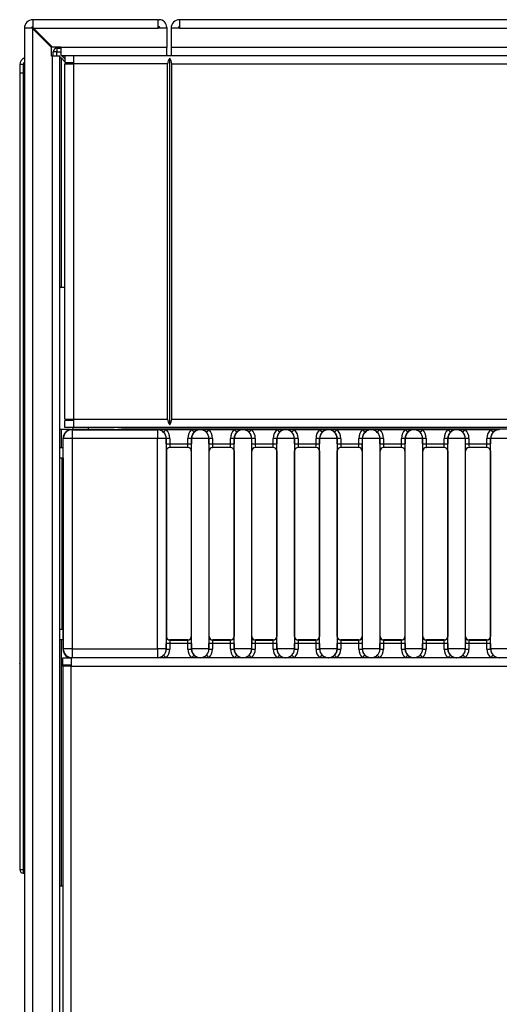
# Model space of a CAD drawing. Header units: millimetres. Extents: x 0 to 200, y 0 to 287.
# Tile 6 of 67: x 36 to 43, y 140 to 154. Entities that reach past the tile are written whole.
import ezdxf

# ---------------------------------------------------------------- set-up
doc = ezdxf.new("R2010")
doc.units = ezdxf.units.MM
doc.layers.add('148.256_BW4C_CTM', color=7, linetype='Continuous')
doc.layers.add('Standard', color=7, linetype='Continuous')

# ---------------------------------------------------------------- blocks, each defined once
blk = doc.blocks.new('SE2')
at = {"layer": '148.256_BW4C_CTM', "color": 7, "linetype": 'Continuous'}
for p, q in [((38.228, 153.653), (36.468, 153.653)), ((36.468, 153.653), (36.468, 153.543)), ((38.228, 153.533), (38.228, 153.653)), ((38.228, 153.653), (38.24, 153.653)), ((38.528, 153.653), (38.528, 153.533)), ((94.168, 153.653), (38.528, 153.653)), ((36.458, 153.533), (36.348, 153.533)), ((36.348, 153.533), (36.348, 106.773)), ((36.468, 153.523), (36.458, 153.533)), ((36.468, 153.533), (36.458, 153.533)), ((36.468, 153.543), (36.478, 153.533)), ((36.468, 153.533), (36.478, 153.533)), ((36.468, 106.773), (36.468, 153.523)), ((36.728, 153.263), (36.468, 153.523)), ((36.478, 153.533), (38.228, 153.533)), ((36.478, 153.533), (36.738, 153.273)), ((38.24, 153.553), (38.228, 153.553)), ((38.348, 153.533), (38.228, 153.533)), ((38.248, 153.533), (38.248, 153.545)), ((38.348, 153.545), (38.348, 153.533)), ((38.348, 153.533), (38.348, 153.261)), ((38.408, 153.533), (38.408, 153.261)), ((38.528, 153.533), (38.408, 153.533)), ((38.528, 153.533), (94.168, 153.533)), ((36.728, 153.143), (36.728, 153.263)), ((36.738, 153.273), (36.858, 153.273)), ((36.754, 153.143), (36.754, 153.204)), ((36.803, 153.204), (36.754, 153.204)), ((36.803, 153.143), (36.803, 153.204)), ((36.803, 153.204), (36.858, 153.204)), ((36.804, 153.253), (36.858, 153.253)), ((36.858, 153.273), (36.858, 153.261)), ((38.348, 153.261), (36.858, 153.261)), ((36.858, 153.261), (36.858, 153.153)), ((36.858, 153.153), (38.348, 153.153)), ((36.868, 153.153), (36.876, 153.145)), ((36.918, 153.153), (36.918, 153.053)), ((37.036, 153.153), (37.036, 153.035)), ((38.348, 153.153), (38.348, 153.261)), ((38.348, 153.153), (38.408, 153.153)), ((38.408, 153.261), (38.408, 153.153)), ((94.288, 153.261), (38.408, 153.261)), ((38.408, 153.153), (94.288, 153.153)), ((36.283, 153.023), (36.283, 152.903)), ((36.333, 153.023), (36.333, 152.903)), ((36.74, 153.143), (36.728, 153.143)), ((36.848, 153.143), (36.74, 153.143)), ((36.74, 153.143), (36.74, 106.773)), ((36.848, 106.773), (36.848, 153.143)), ((36.848, 153.133), (36.868, 153.113)), ((36.868, 149.903), (36.868, 153.113)), ((36.918, 153.063), (36.868, 153.113)), ((36.876, 153.145), (36.918, 153.145)), ((36.876, 153.145), (36.918, 153.103)), ((36.908, 153.073), (36.918, 153.073)), ((36.918, 153.053), (37.036, 153.053)), ((36.918, 153.035), (37.036, 153.035)), ((36.918, 148.051), (36.918, 153.035)), ((36.946, 153.035), (36.928, 153.053)), ((36.968, 153.053), (36.986, 153.035)), ((38.358, 153.035), (37.036, 153.035)), ((37.036, 153.035), (37.036, 148.051)), ((38.358, 148.051), (38.358, 153.035)), ((38.388, 147.972), (38.388, 153.114)), ((38.418, 153.035), (94.298, 153.035)), ((38.418, 148.051), (38.418, 153.035)), ((36.283, 152.903), (36.283, 141.734)), ((36.333, 152.903), (36.283, 152.903)), ((36.333, 152.903), (36.333, 141.733)), ((36.333, 152.903), (36.348, 152.903)), ((36.848, 149.903), (36.868, 149.903)), ((36.868, 149.903), (36.918, 149.903)), ((36.282, 149.241), (36.283, 149.241)), ((36.282, 149.106), (36.283, 149.106)), ((36.282, 149.06), (36.283, 149.06)), ((36.282, 148.916), (36.283, 148.916)), ((36.282, 148.908), (36.283, 148.908)), ((36.282, 148.829), (36.283, 148.829)), ((36.282, 148.781), (36.283, 148.781)), ((36.282, 148.779), (36.283, 148.779)), ((36.282, 148.585), (36.283, 148.585)), ((36.282, 148.526), (36.283, 148.526)), ((36.282, 148.392), (36.283, 148.392)), ((36.282, 148.383), (36.283, 148.383)), ((36.282, 148.3), (36.283, 148.3)), ((36.282, 148.292), (36.283, 148.292)), ((36.282, 148.285), (36.283, 148.285)), ((36.282, 148.116), (36.283, 148.116)), ((36.282, 148.111), (36.283, 148.111)), ((36.918, 148.051), (37.036, 148.051)), ((37.028, 148.051), (37.028, 148.033)), ((37.036, 148.051), (37.036, 147.933)), ((37.036, 148.051), (38.358, 148.051)), ((38.418, 148.051), (64.418, 148.051)), ((36.282, 148.022), (36.283, 148.022)), ((36.282, 148.013), (36.283, 148.013)), ((36.918, 147.933), (36.918, 148.033)), ((37.036, 148.033), (36.918, 148.033)), ((37.036, 147.933), (36.918, 147.933)), ((37.028, 147.933), (37.028, 147.905)), ((64.418, 147.933), (37.036, 147.933)), ((37.248, 147.905), (37.248, 147.933)), ((37.712, 147.908), (37.659, 147.905)), ((63.592, 147.908), (37.712, 147.908)), ((38.476, 147.906), (38.557, 147.906)), ((36.282, 147.893), (36.283, 147.893)), ((36.282, 147.891), (36.283, 147.891)), ((36.282, 147.843), (36.283, 147.843)), ((36.868, 147.903), (36.848, 147.903)), ((36.868, 147.653), (36.868, 147.903)), ((36.994, 147.903), (36.868, 147.903)), ((36.895, 147.779), (36.892, 147.783)), ((36.892, 147.503), (36.892, 147.783)), ((37.017, 147.779), (36.895, 147.779)), ((36.895, 144.827), (36.895, 147.779)), ((37.014, 147.905), (37.017, 147.902)), ((37.609, 147.905), (37.014, 147.905)), ((37.017, 147.902), (37.017, 147.779)), ((37.017, 147.902), (38.217, 147.902)), ((38.217, 147.779), (37.017, 147.779)), ((37.017, 147.779), (37.017, 144.827)), ((38.217, 147.902), (38.218, 147.903)), ((38.217, 147.902), (38.217, 147.779)), ((38.339, 147.779), (38.217, 147.779)), ((38.217, 144.827), (38.217, 147.779)), ((38.218, 147.903), (38.339, 147.903)), ((38.303, 147.868), (38.339, 147.903)), ((38.339, 147.903), (38.695, 147.903)), ((38.34, 147.781), (38.339, 147.779)), ((38.339, 147.779), (38.339, 144.827)), ((38.34, 147.704), (38.34, 147.781)), ((38.39, 147.781), (38.34, 147.781)), ((38.39, 147.781), (38.39, 147.704)), ((38.693, 147.781), (38.643, 147.781)), ((38.643, 147.704), (38.643, 147.781)), ((38.693, 147.781), (38.693, 147.704)), ((38.694, 147.779), (38.693, 147.781)), ((38.939, 147.779), (38.694, 147.779)), ((38.694, 144.827), (38.694, 147.779)), ((38.695, 147.903), (38.815, 147.903)), ((38.695, 147.903), (38.73, 147.868)), ((38.815, 147.903), (38.817, 147.902)), ((38.817, 147.902), (38.818, 147.903)), ((38.818, 147.903), (38.939, 147.903)), ((38.939, 147.903), (38.903, 147.868)), ((38.939, 147.903), (39.295, 147.903)), ((38.94, 147.781), (38.939, 147.779)), ((38.939, 147.779), (38.939, 144.827)), ((38.99, 147.781), (38.94, 147.781)), ((38.94, 147.704), (38.94, 147.781)), ((38.99, 147.781), (38.99, 147.704)), ((39.243, 147.704), (39.243, 147.781)), ((39.293, 147.781), (39.243, 147.781)), ((39.294, 147.779), (39.293, 147.781)), ((39.293, 147.781), (39.293, 147.704)), ((39.294, 144.827), (39.294, 147.779)), ((39.539, 147.779), (39.294, 147.779)), ((39.295, 147.903), (39.415, 147.903)), ((39.295, 147.903), (39.33, 147.868)), ((39.415, 147.903), (39.417, 147.902)), ((39.417, 147.902), (39.418, 147.903)), ((39.418, 147.903), (39.539, 147.903)), ((39.503, 147.868), (39.539, 147.903)), ((39.539, 147.903), (39.895, 147.903)), ((39.54, 147.781), (39.539, 147.779)), ((39.539, 147.779), (39.539, 144.827)), ((39.59, 147.781), (39.54, 147.781)), ((39.54, 147.704), (39.54, 147.781)), ((39.59, 147.781), (39.59, 147.704)), ((39.893, 147.781), (39.843, 147.781)), ((39.843, 147.704), (39.843, 147.781)), ((39.893, 147.781), (39.893, 147.704)), ((39.894, 147.779), (39.893, 147.781)), ((40.139, 147.779), (39.894, 147.779)), ((39.894, 144.827), (39.894, 147.779)), ((39.895, 147.903), (40.015, 147.903)), ((39.895, 147.903), (39.93, 147.868)), ((40.015, 147.903), (40.017, 147.902)), ((40.017, 147.902), (40.018, 147.903)), ((40.018, 147.903), (40.139, 147.903)), ((40.139, 147.903), (40.103, 147.868)), ((40.139, 147.903), (40.495, 147.903)), ((40.14, 147.781), (40.139, 147.779)), ((40.139, 147.779), (40.139, 144.827)), ((40.19, 147.781), (40.14, 147.781)), ((40.14, 147.704), (40.14, 147.781)), ((40.19, 147.781), (40.19, 147.704)), ((40.493, 147.781), (40.443, 147.781)), ((40.443, 147.704), (40.443, 147.781)), ((40.493, 147.781), (40.493, 147.704)), ((40.494, 147.779), (40.493, 147.781)), ((40.739, 147.779), (40.494, 147.779)), ((40.494, 144.827), (40.494, 147.779)), ((40.53, 147.868), (40.495, 147.903)), ((40.495, 147.903), (40.615, 147.903)), ((40.615, 147.903), (40.617, 147.902)), ((40.617, 147.902), (40.618, 147.903)), ((40.618, 147.903), (40.739, 147.903)), ((40.739, 147.903), (40.703, 147.868)), ((40.739, 147.903), (41.095, 147.903)), ((40.74, 147.781), (40.739, 147.779)), ((40.739, 147.779), (40.739, 144.827)), ((40.74, 147.704), (40.74, 147.781)), ((40.79, 147.781), (40.74, 147.781)), ((40.79, 147.781), (40.79, 147.704)), ((41.043, 147.704), (41.043, 147.781)), ((41.093, 147.781), (41.043, 147.781)), ((41.094, 147.779), (41.093, 147.781)), ((41.093, 147.781), (41.093, 147.704)), ((41.339, 147.779), (41.094, 147.779)), ((41.094, 144.827), (41.094, 147.779)), ((41.095, 147.903), (41.215, 147.903)), ((41.095, 147.903), (41.13, 147.868)), ((41.215, 147.903), (41.217, 147.902)), ((41.217, 147.902), (41.218, 147.903)), ((41.218, 147.903), (41.339, 147.903)), ((41.303, 147.868), (41.339, 147.903)), ((41.339, 147.903), (41.695, 147.903)), ((41.34, 147.781), (41.339, 147.779)), ((41.339, 147.779), (41.339, 144.827)), ((41.39, 147.781), (41.34, 147.781)), ((41.34, 147.704), (41.34, 147.781)), ((41.39, 147.781), (41.39, 147.704)), ((41.693, 147.781), (41.643, 147.781)), ((41.643, 147.704), (41.643, 147.781)), ((41.694, 147.779), (41.693, 147.781)), ((41.693, 147.781), (41.693, 147.704)), ((41.694, 144.827), (41.694, 147.779)), ((41.939, 147.779), (41.694, 147.779)), ((41.73, 147.868), (41.695, 147.903)), ((41.695, 147.903), (41.815, 147.903)), ((41.815, 147.903), (41.817, 147.902)), ((41.817, 147.902), (41.818, 147.903)), ((41.818, 147.903), (41.939, 147.903)), ((41.939, 147.903), (41.903, 147.868)), ((41.939, 147.903), (42.295, 147.903)), ((41.94, 147.781), (41.939, 147.779)), ((41.939, 147.779), (41.939, 144.827)), ((41.99, 147.781), (41.94, 147.781)), ((41.94, 147.704), (41.94, 147.781)), ((41.99, 147.781), (41.99, 147.704)), ((42.293, 147.781), (42.243, 147.781)), ((42.243, 147.704), (42.243, 147.781)), ((42.294, 147.779), (42.293, 147.781)), ((42.293, 147.781), (42.293, 147.704)), ((42.294, 144.827), (42.294, 147.779)), ((42.539, 147.779), (42.294, 147.779)), ((42.295, 147.903), (42.415, 147.903)), ((42.295, 147.903), (42.33, 147.868)), ((42.415, 147.903), (42.417, 147.902)), ((42.417, 147.902), (42.418, 147.903)), ((42.418, 147.903), (42.539, 147.903)), ((42.503, 147.868), (42.539, 147.903)), ((42.539, 147.903), (42.895, 147.903)), ((42.54, 147.781), (42.539, 147.779)), ((42.539, 147.779), (42.539, 144.827)), ((42.54, 147.704), (42.54, 147.781)), ((42.59, 147.781), (42.54, 147.781)), ((42.59, 147.781), (42.59, 147.704)), ((42.893, 147.781), (42.843, 147.781)), ((42.843, 147.704), (42.843, 147.781)), ((42.894, 147.779), (42.893, 147.781)), ((42.893, 147.781), (42.893, 147.704)), ((42.894, 144.827), (42.894, 147.779)), ((43.139, 147.779), (42.894, 147.779)), ((42.93, 147.868), (42.895, 147.903)), ((42.895, 147.903), (43.015, 147.903)), ((43.015, 147.903), (43.017, 147.902)), ((36.282, 147.767), (36.283, 147.767)), ((36.282, 147.759), (36.283, 147.759)), ((36.848, 147.653), (36.868, 147.653)), ((36.868, 147.653), (36.892, 147.653)), ((38.34, 147.704), (38.39, 147.704)), ((38.39, 147.704), (38.643, 147.704)), ((38.391, 147.654), (38.392, 147.653)), ((38.642, 147.654), (38.391, 147.654)), ((38.642, 147.653), (38.392, 147.653)), ((38.642, 147.653), (38.642, 147.654)), ((38.643, 147.704), (38.693, 147.704)), ((38.94, 147.704), (38.99, 147.704)), ((38.99, 147.704), (39.243, 147.704)), ((39.242, 147.654), (38.991, 147.654)), ((38.991, 147.654), (38.992, 147.653)), ((39.242, 147.653), (38.992, 147.653)), ((39.242, 147.653), (39.242, 147.654)), ((39.243, 147.704), (39.293, 147.704)), ((39.54, 147.704), (39.59, 147.704)), ((39.59, 147.704), (39.843, 147.704)), ((39.842, 147.654), (39.591, 147.654)), ((39.591, 147.654), (39.592, 147.653)), ((39.842, 147.653), (39.592, 147.653)), ((39.842, 147.653), (39.842, 147.654)), ((39.843, 147.704), (39.893, 147.704)), ((40.14, 147.704), (40.19, 147.704)), ((40.19, 147.704), (40.443, 147.704)), ((40.191, 147.654), (40.192, 147.653)), ((40.442, 147.654), (40.191, 147.654)), ((40.442, 147.653), (40.192, 147.653)), ((40.442, 147.653), (40.442, 147.654)), ((40.443, 147.704), (40.493, 147.704)), ((40.74, 147.704), (40.79, 147.704)), ((40.79, 147.704), (41.043, 147.704)), ((41.042, 147.654), (40.791, 147.654)), ((40.791, 147.654), (40.792, 147.653)), ((41.042, 147.653), (40.792, 147.653)), ((41.042, 147.653), (41.042, 147.654)), ((41.043, 147.704), (41.093, 147.704)), ((41.34, 147.704), (41.39, 147.704)), ((41.39, 147.704), (41.643, 147.704)), ((41.642, 147.654), (41.391, 147.654)), ((41.391, 147.654), (41.392, 147.653)), ((41.642, 147.653), (41.392, 147.653)), ((41.642, 147.653), (41.642, 147.654)), ((41.643, 147.704), (41.693, 147.704)), ((41.94, 147.704), (41.99, 147.704)), ((41.99, 147.704), (42.243, 147.704)), ((42.242, 147.654), (41.991, 147.654)), ((41.991, 147.654), (41.992, 147.653)), ((42.242, 147.653), (41.992, 147.653)), ((42.242, 147.653), (42.242, 147.654)), ((42.243, 147.704), (42.293, 147.704)), ((42.54, 147.704), (42.59, 147.704)), ((42.59, 147.704), (42.843, 147.704)), ((42.591, 147.654), (42.592, 147.653)), ((42.842, 147.654), (42.591, 147.654)), ((42.842, 147.653), (42.592, 147.653)), ((42.842, 147.653), (42.842, 147.654)), ((42.843, 147.704), (42.893, 147.704)), ((36.282, 147.577), (36.283, 147.577)), ((36.282, 147.57), (36.283, 147.57)), ((36.282, 147.563), (36.283, 147.563)), ((36.878, 147.503), (36.848, 147.503)), ((36.878, 147.503), (36.892, 147.503)), ((36.878, 145.103), (36.878, 147.503)), ((36.892, 147.503), (36.892, 145.103)), ((38.342, 147.603), (38.341, 147.604)), ((38.342, 147.603), (38.342, 145.003)), ((38.692, 147.604), (38.692, 147.603)), ((38.692, 147.603), (38.692, 145.003)), ((38.942, 147.603), (38.941, 147.604)), ((38.942, 145.003), (38.942, 147.603)), ((39.292, 147.604), (39.292, 147.603)), ((39.292, 147.603), (39.292, 145.003)), ((39.542, 147.603), (39.541, 147.604)), ((39.542, 145.003), (39.542, 147.603)), ((39.892, 147.604), (39.892, 147.603)), ((39.892, 147.603), (39.892, 145.003)), ((40.142, 147.603), (40.141, 147.604)), ((40.142, 145.003), (40.142, 147.603)), ((40.492, 147.604), (40.492, 147.603)), ((40.492, 147.603), (40.492, 145.003)), ((40.742, 147.603), (40.741, 147.604)), ((40.742, 145.003), (40.742, 147.603)), ((41.092, 147.604), (41.092, 147.603)), ((41.092, 147.603), (41.092, 145.003)), ((41.342, 147.603), (41.341, 147.604)), ((41.342, 145.003), (41.342, 147.603)), ((41.692, 147.604), (41.692, 147.603)), ((41.692, 147.603), (41.692, 145.003)), ((41.942, 147.603), (41.941, 147.604)), ((41.942, 145.003), (41.942, 147.603)), ((42.292, 147.604), (42.292, 147.603)), ((42.292, 147.603), (42.292, 145.003)), ((42.542, 147.603), (42.541, 147.604)), ((42.542, 145.003), (42.542, 147.603)), ((42.892, 147.604), (42.892, 147.603)), ((42.892, 147.603), (42.892, 145.003)), ((36.282, 147.393), (36.283, 147.393)), ((36.282, 147.334), (36.283, 147.334)), ((36.282, 147.296), (36.283, 147.296)), ((36.282, 147.295), (36.283, 147.295)), ((36.282, 147.083), (36.283, 147.083)), ((36.282, 147.065), (36.282, 147.064)), ((36.282, 147.064), (36.283, 147.064)), ((36.282, 147.064), (36.282, 147.063)), ((36.282, 147.063), (36.283, 147.063)), ((36.282, 147.023), (36.283, 147.023)), ((36.282, 147.003), (36.283, 147.003)), ((36.282, 146.99), (36.283, 146.99)), ((36.282, 146.974), (36.283, 146.974)), ((36.283, 147.064), (36.283, 147.065)), ((36.282, 146.93), (36.283, 146.93)), ((36.282, 146.93), (36.283, 146.93)), ((36.282, 146.93), (36.282, 146.93)), ((36.282, 146.927), (36.283, 146.927)), ((36.282, 146.92), (36.283, 146.92)), ((36.282, 146.914), (36.283, 146.914)), ((36.282, 146.911), (36.283, 146.911)), ((36.282, 146.9), (36.283, 146.9)), ((36.282, 146.886), (36.283, 146.886)), ((36.282, 146.874), (36.283, 146.874)), ((36.282, 146.871), (36.283, 146.871)), ((36.282, 146.853), (36.283, 146.853)), ((36.282, 146.832), (36.283, 146.832)), ((36.282, 146.826), (36.283, 146.826)), ((36.282, 146.823), (36.283, 146.823)), ((36.282, 146.817), (36.283, 146.817)), ((36.282, 146.81), (36.283, 146.81)), ((36.282, 146.806), (36.283, 146.806)), ((36.283, 146.93), (36.283, 146.93)), ((36.282, 146.794), (36.283, 146.794)), ((36.282, 146.78), (36.283, 146.78)), ((36.282, 146.769), (36.283, 146.769)), ((36.282, 146.761), (36.283, 146.761)), ((36.282, 146.742), (36.283, 146.742)), ((36.282, 146.722), (36.283, 146.722)), ((36.282, 146.706), (36.283, 146.706)), ((36.282, 146.701), (36.283, 146.701)), ((36.282, 146.677), (36.283, 146.677)), ((36.282, 146.656), (36.283, 146.656)), ((36.282, 146.624), (36.283, 146.624)), ((36.282, 146.6), (36.283, 146.6)), ((36.282, 146.575), (36.283, 146.575)), ((36.282, 146.557), (36.283, 146.557)), ((36.282, 146.536), (36.283, 146.536)), ((36.282, 146.517), (36.283, 146.517)), ((36.282, 146.503), (36.283, 146.503)), ((36.282, 146.488), (36.283, 146.488)), ((36.282, 146.475), (36.283, 146.475)), ((36.282, 146.466), (36.283, 146.466)), ((36.282, 146.46), (36.283, 146.46)), ((36.282, 146.455), (36.283, 146.455)), ((36.282, 146.452), (36.283, 146.452)), ((36.282, 146.449), (36.283, 146.449)), ((36.282, 146.443), (36.283, 146.443)), ((36.282, 146.424), (36.283, 146.424)), ((36.282, 146.41), (36.283, 146.41)), ((36.282, 146.405), (36.283, 146.405)), ((36.282, 146.398), (36.283, 146.398)), ((36.282, 146.394), (36.283, 146.394)), ((36.282, 146.388), (36.283, 146.388)), ((36.282, 146.38), (36.283, 146.38)), ((36.282, 146.342), (36.283, 146.342)), ((36.282, 146.292), (36.283, 146.292)), ((36.282, 146.254), (36.283, 146.254)), ((36.282, 146.229), (36.283, 146.229)), ((36.282, 146.223), (36.283, 146.223)), ((36.282, 146.05), (36.283, 146.05)), ((36.282, 146.036), (36.283, 146.036)), ((36.282, 146.03), (36.283, 146.03)), ((36.282, 145.826), (36.283, 145.826)), ((36.282, 145.816), (36.283, 145.816)), ((36.282, 145.804), (36.283, 145.804)), ((36.282, 145.773), (36.283, 145.773)), ((36.282, 145.766), (36.283, 145.766)), ((36.282, 145.578), (36.283, 145.578)), ((36.282, 145.556), (36.283, 145.556)), ((36.282, 145.55), (36.283, 145.55)), ((36.282, 145.369), (36.283, 145.369)), ((36.282, 145.359), (36.283, 145.359)), ((36.282, 145.349), (36.283, 145.349)), ((36.282, 145.305), (36.283, 145.305)), ((36.282, 145.303), (36.283, 145.303)), ((36.282, 145.202), (36.283, 145.202)), ((36.282, 145.142), (36.283, 145.142)), ((36.282, 145.097), (36.283, 145.097)), ((36.282, 145.068), (36.283, 145.068)), ((36.282, 145.065), (36.283, 145.065)), ((36.282, 145.057), (36.283, 145.057)), ((36.848, 145.103), (36.878, 145.103)), ((36.892, 145.103), (36.878, 145.103)), ((36.892, 145.103), (36.892, 144.824)), ((36.282, 144.885), (36.283, 144.885)), ((36.282, 144.879), (36.283, 144.879)), ((36.868, 144.953), (36.848, 144.953)), ((36.868, 141.503), (36.868, 144.953)), ((36.892, 144.953), (36.868, 144.953)), ((38.34, 144.826), (38.34, 144.902)), ((38.39, 144.902), (38.34, 144.902)), ((38.341, 145.002), (38.342, 145.003)), ((38.643, 144.902), (38.39, 144.902)), ((38.39, 144.902), (38.39, 144.826)), ((38.392, 144.953), (38.391, 144.952)), ((38.391, 144.952), (38.642, 144.952)), ((38.642, 144.953), (38.392, 144.953)), ((38.642, 144.952), (38.642, 144.953)), ((38.643, 144.826), (38.643, 144.902)), ((38.693, 144.902), (38.643, 144.902)), ((38.692, 145.003), (38.692, 145.002)), ((38.693, 144.902), (38.693, 144.826)), ((38.99, 144.902), (38.94, 144.902)), ((38.94, 144.826), (38.94, 144.902)), ((38.941, 145.002), (38.942, 145.003)), ((39.243, 144.902), (38.99, 144.902)), ((38.99, 144.902), (38.99, 144.826)), ((38.992, 144.953), (38.991, 144.952)), ((38.991, 144.952), (39.242, 144.952)), ((39.242, 144.953), (38.992, 144.953)), ((39.242, 144.952), (39.242, 144.953)), ((39.293, 144.902), (39.243, 144.902)), ((39.243, 144.826), (39.243, 144.902)), ((39.292, 145.003), (39.292, 145.002)), ((39.293, 144.902), (39.293, 144.826)), ((39.59, 144.902), (39.54, 144.902)), ((39.54, 144.826), (39.54, 144.902)), ((39.541, 145.002), (39.542, 145.003)), ((39.843, 144.902), (39.59, 144.902)), ((39.59, 144.902), (39.59, 144.826)), ((39.592, 144.953), (39.591, 144.952)), ((39.591, 144.952), (39.842, 144.952)), ((39.842, 144.953), (39.592, 144.953)), ((39.842, 144.952), (39.842, 144.953)), ((39.893, 144.902), (39.843, 144.902)), ((39.843, 144.826), (39.843, 144.902)), ((39.892, 145.003), (39.892, 145.002)), ((39.893, 144.902), (39.893, 144.826)), ((40.19, 144.902), (40.14, 144.902)), ((40.14, 144.826), (40.14, 144.902)), ((40.141, 145.002), (40.142, 145.003)), ((40.443, 144.902), (40.19, 144.902)), ((40.19, 144.902), (40.19, 144.826)), ((40.192, 144.953), (40.191, 144.952)), ((40.191, 144.952), (40.442, 144.952)), ((40.442, 144.953), (40.192, 144.953)), ((40.442, 144.952), (40.442, 144.953)), ((40.493, 144.902), (40.443, 144.902)), ((40.443, 144.826), (40.443, 144.902)), ((40.492, 145.003), (40.492, 145.002)), ((40.493, 144.902), (40.493, 144.826)), ((40.74, 144.826), (40.74, 144.902)), ((40.79, 144.902), (40.74, 144.902)), ((40.741, 145.002), (40.742, 145.003)), ((41.043, 144.902), (40.79, 144.902)), ((40.79, 144.902), (40.79, 144.826)), ((40.792, 144.953), (40.791, 144.952)), ((40.791, 144.952), (41.042, 144.952)), ((41.042, 144.953), (40.792, 144.953)), ((41.042, 144.952), (41.042, 144.953)), ((41.043, 144.826), (41.043, 144.902)), ((41.093, 144.902), (41.043, 144.902)), ((41.092, 145.003), (41.092, 145.002)), ((41.093, 144.902), (41.093, 144.826)), ((41.39, 144.902), (41.34, 144.902)), ((41.34, 144.826), (41.34, 144.902)), ((41.341, 145.002), (41.342, 145.003)), ((41.39, 144.902), (41.39, 144.826)), ((41.643, 144.902), (41.39, 144.902)), ((41.392, 144.953), (41.391, 144.952)), ((41.391, 144.952), (41.642, 144.952)), ((41.642, 144.953), (41.392, 144.953)), ((41.642, 144.952), (41.642, 144.953)), ((41.643, 144.826), (41.643, 144.902)), ((41.693, 144.902), (41.643, 144.902)), ((41.692, 145.003), (41.692, 145.002)), ((41.693, 144.902), (41.693, 144.826)), ((41.99, 144.902), (41.94, 144.902)), ((41.94, 144.826), (41.94, 144.902)), ((41.941, 145.002), (41.942, 145.003)), ((42.243, 144.902), (41.99, 144.902)), ((41.99, 144.902), (41.99, 144.826)), ((41.992, 144.953), (41.991, 144.952)), ((41.991, 144.952), (42.242, 144.952)), ((42.242, 144.953), (41.992, 144.953)), ((42.242, 144.952), (42.242, 144.953)), ((42.293, 144.902), (42.243, 144.902)), ((42.243, 144.826), (42.243, 144.902)), ((42.292, 145.003), (42.292, 145.002)), ((42.293, 144.902), (42.293, 144.826)), ((42.54, 144.826), (42.54, 144.902)), ((42.59, 144.902), (42.54, 144.902)), ((42.541, 145.002), (42.542, 145.003)), ((42.843, 144.902), (42.59, 144.902)), ((42.59, 144.902), (42.59, 144.826)), ((42.592, 144.953), (42.591, 144.952)), ((42.591, 144.952), (42.842, 144.952)), ((42.842, 144.953), (42.592, 144.953)), ((42.842, 144.952), (42.842, 144.953)), ((42.893, 144.902), (42.843, 144.902)), ((42.843, 144.826), (42.843, 144.902)), ((42.892, 145.003), (42.892, 145.002)), ((42.893, 144.902), (42.893, 144.826)), ((36.282, 144.823), (36.283, 144.823)), ((36.282, 144.789), (36.283, 144.789)), ((36.282, 144.787), (36.283, 144.787)), ((36.892, 144.824), (36.895, 144.827)), ((37.017, 144.827), (36.895, 144.827)), ((37.017, 144.827), (37.017, 144.705)), ((37.017, 144.827), (38.217, 144.827)), ((38.339, 144.827), (38.217, 144.827)), ((38.217, 144.827), (38.217, 144.705)), ((38.303, 144.739), (38.339, 144.703)), ((38.339, 144.827), (38.34, 144.826)), ((38.34, 144.826), (38.39, 144.826)), ((38.643, 144.826), (38.693, 144.826)), ((38.693, 144.826), (38.694, 144.827)), ((38.939, 144.827), (38.694, 144.827)), ((38.695, 144.703), (38.73, 144.739)), ((38.903, 144.739), (38.939, 144.703)), ((38.939, 144.827), (38.94, 144.826)), ((38.94, 144.826), (38.99, 144.826)), ((39.243, 144.826), (39.293, 144.826)), ((39.293, 144.826), (39.294, 144.827)), ((39.539, 144.827), (39.294, 144.827)), ((39.295, 144.703), (39.33, 144.739)), ((39.539, 144.703), (39.503, 144.739)), ((39.539, 144.827), (39.54, 144.826)), ((39.54, 144.826), (39.59, 144.826)), ((39.843, 144.826), (39.893, 144.826)), ((39.893, 144.826), (39.894, 144.827)), ((40.139, 144.827), (39.894, 144.827)), ((39.93, 144.739), (39.895, 144.703)), ((40.103, 144.739), (40.139, 144.703)), ((40.139, 144.827), (40.14, 144.826)), ((40.14, 144.826), (40.19, 144.826)), ((40.443, 144.826), (40.493, 144.826)), ((40.493, 144.826), (40.494, 144.827)), ((40.739, 144.827), (40.494, 144.827)), ((40.495, 144.703), (40.53, 144.739)), ((40.739, 144.703), (40.703, 144.739)), ((40.739, 144.827), (40.74, 144.826)), ((40.74, 144.826), (40.79, 144.826)), ((41.043, 144.826), (41.093, 144.826)), ((41.093, 144.826), (41.094, 144.827)), ((41.339, 144.827), (41.094, 144.827)), ((41.095, 144.703), (41.13, 144.739)), ((41.339, 144.703), (41.303, 144.739)), ((41.339, 144.827), (41.34, 144.826)), ((41.34, 144.826), (41.39, 144.826)), ((41.643, 144.826), (41.693, 144.826)), ((41.693, 144.826), (41.694, 144.827)), ((41.939, 144.827), (41.694, 144.827)), ((41.695, 144.703), (41.73, 144.739)), ((41.903, 144.739), (41.939, 144.703)), ((41.939, 144.827), (41.94, 144.826)), ((41.94, 144.826), (41.99, 144.826)), ((42.243, 144.826), (42.293, 144.826)), ((42.293, 144.826), (42.294, 144.827)), ((42.539, 144.827), (42.294, 144.827)), ((42.295, 144.703), (42.33, 144.739)), ((42.503, 144.739), (42.539, 144.703)), ((42.539, 144.827), (42.54, 144.826)), ((42.54, 144.826), (42.59, 144.826)), ((42.843, 144.826), (42.893, 144.826)), ((42.893, 144.826), (42.894, 144.827)), ((43.139, 144.827), (42.894, 144.827)), ((42.895, 144.703), (42.93, 144.739)), ((36.283, 144.647), (36.282, 144.647)), ((36.282, 144.643), (36.283, 144.643)), ((36.282, 144.643), (36.282, 144.643)), ((36.282, 144.634), (36.283, 144.634)), ((36.282, 144.634), (36.282, 144.633)), ((36.282, 144.634), (36.282, 144.634)), ((36.282, 144.633), (36.283, 144.633)), ((36.282, 144.621), (36.282, 144.62)), ((36.282, 144.62), (36.283, 144.62)), ((36.282, 144.62), (36.282, 144.618)), ((36.282, 144.618), (36.283, 144.618)), ((36.283, 144.643), (36.283, 144.643)), ((36.283, 144.633), (36.283, 144.634)), ((36.283, 144.634), (36.283, 144.634)), ((36.283, 144.62), (36.283, 144.621)), ((36.888, 144.603), (36.888, 144.703)), ((36.888, 144.703), (37.006, 144.703)), ((36.888, 144.603), (37.006, 144.603)), ((36.888, 144.585), (36.888, 144.598)), ((36.988, 144.598), (36.888, 144.598)), ((36.988, 144.598), (36.988, 144.585)), ((37.006, 144.703), (37.006, 144.585)), ((64.32, 144.703), (37.006, 144.703)), ((37.017, 144.705), (37.015, 144.703)), ((38.217, 144.705), (37.017, 144.705)), ((38.218, 144.703), (38.217, 144.705)), ((38.817, 144.705), (38.815, 144.703)), ((38.818, 144.703), (38.817, 144.705)), ((39.417, 144.705), (39.415, 144.703)), ((39.418, 144.703), (39.417, 144.705)), ((40.017, 144.705), (40.015, 144.703)), ((40.018, 144.703), (40.017, 144.705)), ((40.617, 144.705), (40.615, 144.703)), ((40.618, 144.703), (40.617, 144.705)), ((41.217, 144.705), (41.215, 144.703)), ((41.218, 144.703), (41.217, 144.705)), ((41.817, 144.705), (41.815, 144.703)), ((41.818, 144.703), (41.817, 144.705)), ((42.417, 144.705), (42.415, 144.703)), ((42.418, 144.703), (42.417, 144.705)), ((43.017, 144.705), (43.015, 144.703)), ((36.282, 144.588), (36.283, 144.588)), ((36.282, 144.588), (36.282, 144.587)), ((36.282, 144.587), (36.283, 144.587)), ((36.282, 144.587), (36.282, 144.586)), ((36.282, 144.586), (36.283, 144.586)), ((36.282, 144.573), (36.283, 144.573)), ((36.282, 144.573), (36.282, 144.572)), ((36.282, 144.573), (36.283, 144.573)), ((36.282, 144.573), (36.282, 144.573)), ((36.282, 144.564), (36.282, 144.563)), ((36.282, 144.563), (36.283, 144.563)), ((36.282, 144.56), (36.283, 144.56)), ((36.282, 144.473), (36.283, 144.473)), ((36.283, 144.586), (36.283, 144.587)), ((36.283, 144.572), (36.283, 144.573)), ((36.283, 144.563), (36.283, 144.564)), ((37.006, 144.585), (36.888, 144.585)), ((36.888, 144.585), (36.888, 106.771)), ((37.006, 144.585), (64.32, 144.585)), ((37.006, 106.771), (37.006, 144.585)), ((36.282, 144.383), (36.283, 144.383)), ((36.282, 144.371), (36.283, 144.371)), ((36.282, 144.365), (36.283, 144.365)), ((36.282, 144.356), (36.283, 144.356)), ((36.282, 144.325), (36.283, 144.325)), ((36.282, 144.159), (36.283, 144.159)), ((36.282, 144.145), (36.283, 144.145)), ((36.282, 144.103), (36.283, 144.103)), ((36.282, 144.103), (36.283, 144.103)), ((36.282, 144.103), (36.282, 144.103)), ((36.282, 144.101), (36.283, 144.101)), ((36.282, 144.096), (36.283, 144.096)), ((36.282, 144.09), (36.283, 144.09)), ((36.282, 144.084), (36.283, 144.084)), ((36.282, 144.077), (36.283, 144.077)), ((36.282, 144.067), (36.283, 144.067)), ((36.282, 144.056), (36.283, 144.056)), ((36.282, 144.044), (36.283, 144.044)), ((36.283, 144.103), (36.283, 144.103)), ((36.282, 144.034), (36.283, 144.034)), ((36.282, 144.022), (36.283, 144.022)), ((36.282, 144.006), (36.283, 144.006)), ((36.282, 143.989), (36.283, 143.989)), ((36.282, 143.97), (36.283, 143.97)), ((36.282, 143.955), (36.283, 143.955)), ((36.282, 143.953), (36.283, 143.953)), ((36.282, 143.93), (36.283, 143.93)), ((36.282, 143.909), (36.283, 143.909)), ((36.282, 143.889), (36.283, 143.889)), ((36.282, 143.859), (36.283, 143.859)), ((36.282, 143.831), (36.283, 143.831)), ((36.282, 143.809), (36.283, 143.809)), ((36.282, 143.783), (36.283, 143.783)), ((36.282, 143.77), (36.283, 143.77)), ((36.282, 143.766), (36.283, 143.766)), ((36.282, 143.747), (36.283, 143.747)), ((36.282, 143.73), (36.283, 143.73)), ((36.282, 143.713), (36.283, 143.713)), ((36.282, 143.704), (36.283, 143.704)), ((36.282, 143.699), (36.283, 143.699)), ((36.282, 143.687), (36.283, 143.687)), ((36.282, 143.676), (36.283, 143.676)), ((36.282, 143.667), (36.283, 143.667)), ((36.282, 143.662), (36.283, 143.662)), ((36.282, 143.654), (36.283, 143.654)), ((36.282, 143.65), (36.283, 143.65)), ((36.282, 143.648), (36.283, 143.648)), ((36.282, 143.477), (36.283, 143.477)), ((36.282, 143.451), (36.283, 143.451)), ((36.282, 143.307), (36.283, 143.307)), ((36.282, 142.928), (36.283, 142.928)), ((36.282, 142.876), (36.283, 142.876)), ((36.282, 142.739), (36.283, 142.739)), ((36.282, 142.739), (36.283, 142.739)), ((36.282, 142.739), (36.282, 142.739)), ((36.283, 142.739), (36.283, 142.739)), ((36.282, 142.645), (36.283, 142.645)), ((36.282, 142.643), (36.283, 142.643)), ((36.282, 142.595), (36.283, 142.595)), ((36.282, 142.519), (36.283, 142.519)), ((36.282, 142.511), (36.283, 142.511)), ((36.282, 142.329), (36.283, 142.329)), ((36.282, 142.322), (36.283, 142.322)), ((36.282, 142.315), (36.283, 142.315)), ((36.282, 142.241), (36.283, 142.241)), ((36.333, 141.733), (36.333, 141.684)), ((36.333, 141.733), (36.348, 141.733)), ((36.333, 141.684), (36.348, 141.684)), ((36.848, 141.503), (36.868, 141.503)), ((36.868, 141.503), (36.888, 141.503))]:
    blk.add_line(p, q, dxfattribs=at)
for centre, radius, start, end in [((36.468, 153.533), 0.12, 90, 180), ((38.24, 153.545), 0.108, 0, 90), ((38.528, 153.533), 0.12, 90, 180), ((36.468, 153.533), 0.02, 90, 180), ((38.24, 153.545), 0.008, 0, 90), ((38.528, 153.533), 0.02, 90, 180), ((36.804, 153.203), 0.05, 90, 179.5), ((37.229, 153.217), 0.427, 175.1532, 181.8166), ((38.356, 153.161), 0.008, 180, 270), ((36.383, 153.023), 0.1, 110.615, 180.0018), ((36.325, 148.341), 4.682, 89.9014, 90.5084), ((36.383, 153.023), 0.0501, 134.0549, 179.9753), ((38.476, 153.035), 0.118, 138.2247, 180), ((38.3, 153.035), 0.118, 0, 41.7753), ((38.476, 148.051), 0.118, 180, 221.7753), ((38.3, 148.051), 0.118, 318.2247, 0), ((37.017, 147.779), 0.122, 90.0044, 179.9956), ((38.217, 147.779), 0.122, 0.0044, 89.9956), ((38.217, 147.78), 0.123, 45.2146, 89.4828), ((38.218, 147.781), 0.122, 359.9869, 45.4102), ((38.218, 147.781), 0.172, 0, 45.4006), ((38.815, 147.781), 0.172, 134.5989, 180.0005), ((38.815, 147.781), 0.122, 134.591, 180.0125), ((38.817, 147.779), 0.122, 90.0044, 179.9956), ((38.816, 147.78), 0.123, 90.5081, 134.7925), ((38.817, 147.779), 0.122, 0.0044, 89.9957), ((38.817, 147.78), 0.123, 45.2151, 89.4828), ((38.818, 147.781), 0.122, 359.9869, 45.4107), ((38.818, 147.781), 0.172, 0, 45.4006), ((39.415, 147.781), 0.172, 134.5989, 180.0005), ((39.415, 147.781), 0.122, 134.591, 180.0125), ((39.417, 147.779), 0.122, 90.0044, 179.9956), ((39.416, 147.78), 0.123, 90.5081, 134.7925), ((39.417, 147.779), 0.122, 0.0044, 89.9957), ((39.417, 147.78), 0.123, 45.2152, 89.4828), ((39.418, 147.781), 0.122, 359.9869, 45.4107), ((39.418, 147.781), 0.172, 0, 45.4011), ((40.015, 147.781), 0.172, 134.5989, 180.0005), ((40.015, 147.781), 0.122, 134.591, 180.0125), ((40.017, 147.779), 0.122, 90.0044, 179.9956), ((40.016, 147.78), 0.123, 90.5081, 134.7925), ((40.017, 147.779), 0.122, 0.0044, 89.9957), ((40.017, 147.78), 0.123, 45.2151, 89.4828), ((40.018, 147.781), 0.122, 359.9869, 45.4107), ((40.018, 147.781), 0.172, 0, 45.4006), ((40.615, 147.781), 0.172, 134.5995, 180.0003), ((40.615, 147.781), 0.122, 134.5914, 180.0125), ((40.617, 147.779), 0.122, 90.0044, 179.9956), ((40.616, 147.78), 0.123, 90.5081, 134.7928), ((40.617, 147.779), 0.122, 0.0044, 89.9957), ((40.617, 147.78), 0.123, 45.2151, 89.4828), ((40.618, 147.781), 0.122, 359.9869, 45.4107), ((40.618, 147.781), 0.172, 0, 45.4006), ((41.215, 147.781), 0.172, 134.5989, 180.0005), ((41.215, 147.781), 0.122, 134.591, 180.0125), ((41.217, 147.779), 0.122, 90.0044, 179.9956), ((41.216, 147.78), 0.123, 90.5081, 134.7925), ((41.217, 147.779), 0.122, 0.0044, 89.9957), ((41.217, 147.78), 0.123, 45.2152, 89.4828), ((41.218, 147.781), 0.122, 359.9869, 45.4107), ((41.218, 147.781), 0.172, 0, 45.4011), ((41.815, 147.781), 0.172, 134.5995, 180.0003), ((41.815, 147.781), 0.122, 134.5914, 180.0125), ((41.817, 147.779), 0.122, 90.0044, 179.9956), ((41.816, 147.78), 0.123, 90.5081, 134.7928), ((41.817, 147.779), 0.122, 0.0044, 89.9957), ((41.817, 147.78), 0.123, 45.2151, 89.4828), ((41.818, 147.781), 0.122, 359.9869, 45.4107), ((41.818, 147.781), 0.172, 0, 45.4006), ((42.415, 147.781), 0.172, 134.5989, 180.0005), ((42.415, 147.781), 0.122, 134.591, 180.0125), ((42.417, 147.779), 0.122, 90.0044, 179.9956), ((42.416, 147.78), 0.123, 90.5081, 134.7925), ((42.417, 147.779), 0.122, 0.0044, 89.9957), ((42.417, 147.78), 0.123, 45.2152, 89.4828), ((42.418, 147.781), 0.122, 359.9869, 45.4107), ((42.418, 147.781), 0.172, 0, 45.4011), ((43.015, 147.781), 0.172, 134.5995, 180.0003), ((43.015, 147.781), 0.122, 134.5914, 180.0125), ((43.017, 147.779), 0.122, 90.0044, 179.9956), ((43.016, 147.78), 0.123, 90.5081, 134.7928), ((41.333, 147.68), 2.994, 179.5386, 181.4526), ((38.391, 147.604), 0.05, 90.0227, 179.9773), ((39.864, 147.704), 1.474, 180.0195, 181.9632), ((37.169, 147.704), 1.474, 358.0368, 359.9805), ((38.642, 147.604), 0.05, 0.0227, 89.9773), ((35.703, 147.68), 2.99, 358.5463, 0.4625), ((41.933, 147.68), 2.994, 179.5386, 181.4526), ((38.991, 147.604), 0.05, 90.0227, 179.9773), ((40.464, 147.704), 1.474, 180.0195, 181.9632), ((37.769, 147.704), 1.474, 358.0368, 359.9805), ((39.242, 147.604), 0.05, 0.0227, 89.9773), ((36.303, 147.68), 2.99, 358.5463, 0.4625), ((42.533, 147.68), 2.994, 179.5386, 181.4526), ((39.591, 147.604), 0.05, 90.0227, 179.9773), ((41.064, 147.704), 1.474, 180.0195, 181.9632), ((38.369, 147.704), 1.474, 358.0368, 359.9805), ((39.842, 147.604), 0.05, 0.0227, 89.9773), ((36.903, 147.68), 2.99, 358.5463, 0.4625), ((43.133, 147.68), 2.994, 179.5386, 181.4526), ((40.191, 147.604), 0.05, 90.0227, 179.9773), ((41.664, 147.704), 1.474, 180.0195, 181.9632), ((38.969, 147.704), 1.474, 358.0368, 359.9805), ((40.442, 147.604), 0.05, 0.0227, 89.9773), ((37.503, 147.68), 2.99, 358.5463, 0.4625), ((43.733, 147.68), 2.994, 179.5386, 181.4526), ((40.791, 147.604), 0.05, 90.0227, 179.9773), ((42.264, 147.704), 1.474, 180.0195, 181.9632), ((39.569, 147.704), 1.474, 358.0368, 359.9805), ((41.042, 147.604), 0.05, 0.0227, 89.9773), ((38.103, 147.68), 2.99, 358.5463, 0.4625), ((44.333, 147.68), 2.994, 179.5386, 181.4526), ((41.391, 147.604), 0.05, 90.0227, 179.9773), ((42.864, 147.704), 1.474, 180.0195, 181.9632), ((40.169, 147.704), 1.474, 358.0368, 359.9805), ((41.642, 147.604), 0.05, 0.0227, 89.9773), ((38.703, 147.68), 2.99, 358.5463, 0.4625), ((44.933, 147.68), 2.994, 179.5386, 181.4526), ((41.991, 147.604), 0.05, 90.0227, 179.9773), ((43.464, 147.704), 1.474, 180.0195, 181.9632), ((40.769, 147.704), 1.474, 358.0368, 359.9805), ((42.242, 147.604), 0.05, 0.0227, 89.9773), ((39.303, 147.68), 2.99, 358.5463, 0.4625), ((45.533, 147.68), 2.994, 179.5386, 181.4526), ((42.591, 147.604), 0.05, 90.0227, 179.9773), ((44.064, 147.704), 1.474, 180.0195, 181.9632), ((41.369, 147.704), 1.474, 358.0368, 359.9805), ((42.842, 147.604), 0.05, 0.0227, 89.9773), ((39.903, 147.68), 2.99, 358.5463, 0.4625), ((41.33, 144.926), 2.99, 178.5463, 180.4625), ((38.391, 145.002), 0.05, 180.0227, 269.9773), ((39.864, 144.902), 1.474, 178.0368, 179.9805), ((38.642, 145.002), 0.05, 270.0227, 359.9773), ((37.169, 144.902), 1.474, 0.0195, 1.9632), ((35.7, 144.926), 2.994, 359.5386, 1.4526), ((41.93, 144.926), 2.99, 178.5463, 180.4625), ((38.991, 145.002), 0.05, 180.0227, 269.9773), ((40.464, 144.902), 1.474, 178.0368, 179.9805), ((39.242, 145.002), 0.05, 270.0227, 359.9773), ((37.769, 144.902), 1.474, 0.0195, 1.9632), ((36.3, 144.926), 2.994, 359.5386, 1.4526), ((42.53, 144.926), 2.99, 178.5463, 180.4625), ((39.591, 145.002), 0.05, 180.0227, 269.9773), ((41.064, 144.902), 1.474, 178.0368, 179.9805), ((39.842, 145.002), 0.05, 270.0227, 359.9773), ((38.369, 144.902), 1.474, 0.0195, 1.9632), ((36.9, 144.926), 2.994, 359.5386, 1.4526), ((43.13, 144.926), 2.99, 178.5463, 180.4625), ((40.191, 145.002), 0.05, 180.0227, 269.9773), ((41.664, 144.902), 1.474, 178.0368, 179.9805), ((40.442, 145.002), 0.05, 270.0227, 359.9773), ((38.969, 144.902), 1.474, 0.0195, 1.9632), ((37.5, 144.926), 2.994, 359.5386, 1.4526), ((43.73, 144.926), 2.99, 178.5463, 180.4625), ((40.791, 145.002), 0.05, 180.0227, 269.9773), ((42.264, 144.902), 1.474, 178.0368, 179.9805), ((41.042, 145.002), 0.05, 270.0227, 359.9773), ((39.569, 144.902), 1.474, 0.0195, 1.9632), ((38.1, 144.926), 2.994, 359.5386, 1.4526), ((44.33, 144.926), 2.99, 178.5463, 180.4625), ((41.391, 145.002), 0.05, 180.0227, 269.9773), ((42.864, 144.902), 1.474, 178.0368, 179.9805), ((41.642, 145.002), 0.05, 270.0227, 359.9773), ((40.169, 144.902), 1.474, 0.0195, 1.9632), ((38.7, 144.926), 2.994, 359.5386, 1.4526), ((44.93, 144.926), 2.99, 178.5463, 180.4625), ((41.991, 145.002), 0.05, 180.0227, 269.9773), ((43.464, 144.902), 1.474, 178.0368, 179.9805), ((42.242, 145.002), 0.05, 270.0227, 359.9773), ((40.769, 144.902), 1.474, 0.0195, 1.9632), ((39.3, 144.926), 2.994, 359.5386, 1.4526), ((45.53, 144.926), 2.99, 178.5463, 180.4625), ((42.591, 145.002), 0.05, 180.0227, 269.9773), ((44.064, 144.902), 1.474, 178.0368, 179.9805), ((42.842, 145.002), 0.05, 270.0227, 359.9773), ((41.369, 144.902), 1.474, 0.0195, 1.9632), ((39.9, 144.926), 2.994, 359.5386, 1.4526), ((37.017, 144.827), 0.122, 180.0044, 269.9956), ((38.217, 144.827), 0.122, 270.0044, 359.9956), ((38.217, 144.826), 0.123, 270.5081, 314.7934), ((38.218, 144.826), 0.122, 314.5919, 0.0125), ((38.218, 144.826), 0.172, 314.6001, 0), ((38.815, 144.826), 0.172, 179.9997, 225.4006), ((38.815, 144.826), 0.122, 179.9869, 225.4107), ((38.817, 144.827), 0.122, 180.0044, 269.9957), ((38.816, 144.826), 0.123, 225.2151, 269.4828), ((38.817, 144.827), 0.122, 270.0044, 359.9956), ((38.817, 144.826), 0.123, 270.5081, 314.7928), ((38.818, 144.826), 0.122, 314.5914, 0.0125), ((38.818, 144.826), 0.172, 314.5995, 0), ((39.415, 144.826), 0.172, 179.9997, 225.4006), ((39.415, 144.826), 0.122, 179.9869, 225.4107), ((39.417, 144.827), 0.122, 180.0044, 269.9957), ((39.416, 144.826), 0.123, 225.2151, 269.4828), ((39.417, 144.827), 0.122, 270.0044, 359.9956), ((39.417, 144.826), 0.123, 281.1587, 314.7925), ((39.418, 144.826), 0.122, 314.591, 0.0125), ((39.418, 144.826), 0.172, 314.5989, 0), ((40.015, 144.826), 0.172, 179.9996, 225.4011), ((40.015, 144.826), 0.122, 179.9869, 225.4107), ((40.017, 144.827), 0.122, 180.0044, 269.9957), ((40.016, 144.826), 0.123, 225.2152, 269.4828), ((40.017, 144.827), 0.122, 270.0044, 359.9956), ((40.017, 144.826), 0.123, 270.5081, 314.7928), ((40.018, 144.826), 0.122, 314.5914, 0.0125), ((40.018, 144.826), 0.172, 314.5995, 0), ((40.615, 144.826), 0.172, 179.9997, 225.4006), ((40.615, 144.826), 0.122, 179.9869, 225.4107), ((40.617, 144.827), 0.122, 180.0044, 269.9957), ((40.616, 144.826), 0.123, 225.2151, 269.4828), ((40.617, 144.827), 0.122, 270.0044, 359.9956), ((40.617, 144.826), 0.123, 281.1587, 314.7925), ((40.618, 144.826), 0.122, 314.591, 0.0125), ((40.618, 144.826), 0.172, 314.5989, 0), ((41.215, 144.826), 0.172, 179.9997, 225.4006), ((41.215, 144.826), 0.122, 179.9869, 225.4107), ((41.217, 144.827), 0.122, 180.0044, 269.9957), ((41.216, 144.826), 0.123, 225.2151, 269.4828), ((41.217, 144.827), 0.122, 270.0044, 359.9956), ((41.217, 144.826), 0.123, 281.1587, 314.7925), ((41.218, 144.826), 0.122, 314.591, 0.0125), ((41.218, 144.826), 0.172, 314.5989, 0), ((41.815, 144.826), 0.172, 179.9997, 225.4006), ((41.815, 144.826), 0.122, 179.9869, 225.4107), ((41.817, 144.827), 0.122, 180.0044, 269.9957), ((41.816, 144.826), 0.123, 225.2151, 269.4828), ((41.817, 144.827), 0.122, 270.0044, 359.9956), ((41.817, 144.826), 0.123, 270.5081, 314.7928), ((41.818, 144.826), 0.122, 314.5914, 0.0125), ((41.818, 144.826), 0.172, 314.5995, 0), ((42.415, 144.826), 0.172, 179.9997, 225.4006), ((42.415, 144.826), 0.122, 179.9869, 225.4107), ((42.417, 144.827), 0.122, 180.0044, 269.9957), ((42.416, 144.826), 0.123, 225.2151, 269.4828), ((42.417, 144.827), 0.122, 270.0044, 359.9956), ((42.417, 144.826), 0.123, 270.5081, 314.7928), ((42.418, 144.826), 0.122, 314.5914, 0.0125), ((42.418, 144.826), 0.172, 314.5995, 0), ((43.015, 144.826), 0.172, 179.9997, 225.4006), ((43.015, 144.826), 0.122, 179.9869, 225.4107), ((43.017, 144.827), 0.122, 180.0044, 269.9957), ((43.016, 144.826), 0.123, 225.2151, 269.4828), ((36.333, 141.734), 0.05, 180, 269.5), ((36.317, 142.153), 0.42, 265.4017, 272.1731)]:
    blk.add_arc(centre, radius, start, end, dxfattribs=at)
for centre, major_axis, ratio, start_param, end_param in [((38.517, 147.906), (0.0437, 0), 0.012941, -0.384539, 3.526131), ((37.014, 147.783), (0.0864, -0.0864), 0.999924, 2.356233, 3.926953), ((37.609, 147.905), (0.05, 0), 0.008727, 4.712389, 6.143554), ((38.392, 147.603), (0.0354, -0.0354), 0.999924, 2.356233, 3.926953), ((38.642, 147.603), (-0.0354, -0.0354), 0.999924, 2.356233, 3.926953), ((38.992, 147.603), (0.0354, -0.0354), 0.999924, 2.356233, 3.926953), ((39.242, 147.603), (-0.0354, -0.0354), 0.999924, 2.356233, 3.926953), ((39.592, 147.603), (0.0354, -0.0354), 0.999924, 2.356233, 3.926953), ((39.842, 147.603), (-0.0354, -0.0354), 0.999924, 2.356233, 3.926953), ((40.192, 147.603), (0.0354, -0.0354), 0.999924, 2.356233, 3.926953), ((40.442, 147.603), (-0.0354, -0.0354), 0.999924, 2.356233, 3.926953), ((40.792, 147.603), (0.0354, -0.0354), 0.999924, 2.356233, 3.926953), ((41.042, 147.603), (-0.0354, -0.0354), 0.999924, 2.356233, 3.926953), ((41.392, 147.603), (0.0354, -0.0354), 0.999924, 2.356233, 3.926953), ((41.642, 147.603), (-0.0354, -0.0354), 0.999924, 2.356233, 3.926953), ((41.992, 147.603), (0.0354, -0.0354), 0.999924, 2.356233, 3.926953), ((42.242, 147.603), (-0.0354, -0.0354), 0.999924, 2.356233, 3.926953), ((42.592, 147.603), (0.0354, -0.0354), 0.999924, 2.356233, 3.926953), ((42.842, 147.603), (-0.0354, -0.0354), 0.999924, 2.356233, 3.926953), ((38.392, 145.003), (0.0354, 0.0354), 0.999924, 2.356233, 3.926953), ((38.642, 145.003), (-0.0354, 0.0354), 0.999924, 2.356233, 3.926953), ((38.992, 145.003), (0.0354, 0.0354), 0.999924, 2.356233, 3.926953), ((39.242, 145.003), (-0.0354, 0.0354), 0.999924, 2.356233, 3.926953), ((39.592, 145.003), (0.0354, 0.0354), 0.999924, 2.356233, 3.926953), ((39.842, 145.003), (-0.0354, 0.0354), 0.999924, 2.356233, 3.926953), ((40.192, 145.003), (0.0354, 0.0354), 0.999924, 2.356233, 3.926953), ((40.442, 145.003), (-0.0354, 0.0354), 0.999924, 2.356233, 3.926953), ((40.792, 145.003), (0.0354, 0.0354), 0.999924, 2.356233, 3.926953), ((41.042, 145.003), (-0.0354, 0.0354), 0.999924, 2.356233, 3.926953), ((41.392, 145.003), (0.0354, 0.0354), 0.999924, 2.356233, 3.926953), ((41.642, 145.003), (-0.0354, 0.0354), 0.999924, 2.356233, 3.926953), ((41.992, 145.003), (0.0354, 0.0354), 0.999924, 2.356233, 3.926953), ((42.242, 145.003), (-0.0354, 0.0354), 0.999924, 2.356233, 3.926953), ((42.592, 145.003), (0.0354, 0.0354), 0.999924, 2.356233, 3.926953), ((42.842, 145.003), (-0.0354, 0.0354), 0.999924, 2.356233, 3.926953), ((37.014, 144.824), (0.0864, 0.0864), 0.999924, 2.356233, 3.926953)]:
    blk.add_ellipse(centre, major_axis=major_axis, ratio=ratio, start_param=start_param, end_param=end_param, dxfattribs=at)

msp = doc.modelspace()

# ---------------------------------------------------------------- block references
at = {"layer": 'Standard'}
msp.add_blockref('SE2', (0, 0), dxfattribs=at)

doc.saveas('drawing.dxf')
